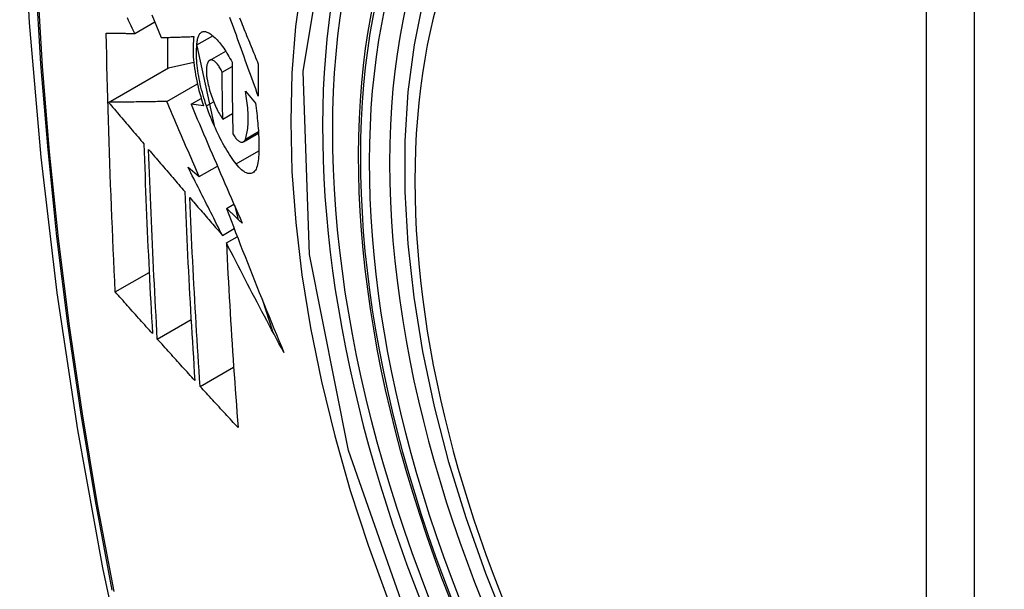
# Model space of a CAD drawing. Header units: inches. Extents: x 581 to 683, y 225 to 315.
# Tile 74 of 89: x 679.056 to 679.396, y 256.877 to 257.074. Entities that reach past the tile are written whole.
import ezdxf

# ---------------------------------------------------------------- set-up
doc = ezdxf.new("R2010")
doc.units = ezdxf.units.IN
doc.header["$MEASUREMENT"] = 0
doc.layers.add('Visible Edges(ANSI)', color=7, linetype='Continuous', lineweight=25)
doc.layers.add('Visible Tangent Edges(ANSI)', color=7, linetype='Continuous', lineweight=25)

msp = doc.modelspace()

# ---------------------------------------------------------------- linework, layer by layer
at = {"layer": 'Visible Edges(ANSI)'}
for p, q in [((679.09571, 257.06905), (679.10264, 257.07304)), ((679.10704, 257.06766), (679.10704, 257.05697)), ((679.1172, 257.06508), (679.12268, 257.06824)), ((679.11717, 257.06478), (679.12314, 257.03725)), ((679.12161, 257.05973), (679.12715, 257.06293)), ((679.1074, 257.05717), (679.11612, 257.05908)), ((679.08666, 257.04523), (679.1074, 257.05717)), ((679.12593, 257.05566), (679.12934, 257.05762)), ((679.10677, 257.04552), (679.11737, 257.05162)), ((679.13396, 257.04909), (679.1374, 257.04497)), ((679.11518, 257.04459), (679.11869, 257.04661)), ((679.11953, 257.04398), (679.11518, 257.04459)), ((679.12615, 257.03944), (679.1295, 257.04137)), ((679.13326, 257.03159), (679.1385, 257.03461)), ((679.11416, 257.02284), (679.11802, 257.01957)), ((679.11802, 257.01957), (679.1243, 257.02318)), ((679.12741, 257.00861), (679.12999, 257.01009)), ((679.13016, 257.0097), (679.13152, 257.00477)), ((679.12603, 256.9993), (679.13009, 257.00164)), ((679.12738, 256.99666), (679.13117, 256.99884)), ((679.08899, 256.97974), (679.10071, 256.98649)), ((679.13982, 256.97697), (679.14332, 256.96618)), ((679.10352, 256.96348), (679.11518, 256.97019)), ((679.11832, 256.94716), (679.1299, 256.95383))]:
    msp.add_line(p, q, dxfattribs=at)
at = {"layer": 'Visible Edges(ANSI)', "flags": 128}
for points in [[(679.10995, 257.49639), (679.09712, 257.45828), (679.08607, 257.41905), (679.07677, 257.37876), (679.06922, 257.33749), (679.06338, 257.2953), (679.05923, 257.25225), (679.05676, 257.20841), (679.05594, 257.16384), (679.05675, 257.11859), (679.05918, 257.07274), (679.0632, 257.02634), (679.06879, 256.97947), (679.07594, 256.93218), (679.08462, 256.88454), (679.09481, 256.83663), (679.10649, 256.78851)], [(679.22484, 256.8633), (679.2171, 256.88248), (679.21025, 256.90175), (679.20431, 256.92101), (679.19932, 256.94018), (679.19529, 256.95919), (679.19225, 256.97794), (679.19022, 256.99636), (679.1892, 257.01436), (679.18923, 257.03188), (679.19029, 257.04883), (679.19239, 257.06515), (679.19554, 257.08076), (679.19975, 257.09559), (679.20501, 257.10958), (679.21131, 257.12264), (679.21864, 257.13471), (679.22698, 257.1457), (679.2363, 257.15554), (679.24656, 257.16415), (679.25767, 257.17146)], [(679.10166, 257.07548), (679.10245, 257.0735), (679.10325, 257.07153), (679.10405, 257.06956), (679.10485, 257.06759)], [(679.09571, 257.06905), (679.09529, 257.06994), (679.09486, 257.07083), (679.09444, 257.07171), (679.09402, 257.0726), (679.09359, 257.07349), (679.09317, 257.07438)], [(679.13842, 257.0474), (679.13797, 257.04864), (679.13752, 257.04987), (679.13707, 257.0511), (679.13662, 257.05234), (679.13618, 257.05357), (679.13573, 257.05481), (679.13528, 257.05605), (679.13483, 257.05728), (679.13439, 257.05852), (679.13394, 257.05976), (679.1335, 257.06099), (679.13305, 257.06223), (679.13261, 257.06346), (679.13216, 257.0647), (679.13172, 257.06593), (679.13128, 257.06717), (679.13084, 257.0684), (679.1304, 257.06963), (679.12996, 257.07086), (679.12952, 257.07208), (679.12908, 257.07331), (679.12864, 257.07453)], [(679.13195, 257.07436), (679.13225, 257.07361), (679.13256, 257.07285), (679.13287, 257.0721), (679.13317, 257.07134), (679.13348, 257.07058), (679.13379, 257.06983), (679.1341, 257.06907), (679.1344, 257.06831), (679.13471, 257.06755), (679.13502, 257.06679), (679.13533, 257.06604), (679.13564, 257.06528), (679.13595, 257.06452), (679.13626, 257.06376), (679.13657, 257.063), (679.13688, 257.06224), (679.13719, 257.06148), (679.1375, 257.06072), (679.13781, 257.05996), (679.13812, 257.0592), (679.13843, 257.05844)], [(679.08899, 256.97974), (679.08881, 256.98343), (679.08864, 256.98712), (679.08846, 256.99081), (679.0883, 256.99451), (679.08813, 256.9982), (679.08797, 257.0019), (679.08781, 257.00561), (679.08766, 257.00931), (679.08751, 257.01302), (679.08737, 257.01673), (679.08723, 257.02045), (679.0871, 257.02417), (679.08697, 257.0279), (679.08684, 257.03163), (679.08672, 257.03536), (679.08661, 257.0391), (679.0865, 257.04284), (679.08639, 257.04659), (679.08629, 257.05033), (679.0862, 257.05408), (679.08611, 257.05783), (679.08602, 257.06159), (679.08595, 257.06534), (679.08587, 257.0691)], [(679.08587, 257.0691), (679.08626, 257.0691), (679.08665, 257.0691), (679.08705, 257.0691), (679.08744, 257.06909), (679.08784, 257.06909), (679.08824, 257.06909), (679.08865, 257.06909), (679.08906, 257.06908), (679.08946, 257.06908), (679.08987, 257.06908), (679.09029, 257.06908), (679.0907, 257.06908), (679.09112, 257.06907), (679.09153, 257.06907), (679.09195, 257.06907), (679.09237, 257.06907), (679.09278, 257.06906), (679.0932, 257.06906), (679.09362, 257.06906), (679.09404, 257.06906), (679.09446, 257.06905), (679.09488, 257.06905), (679.0953, 257.06905), (679.09571, 257.06905)], [(679.1172, 257.06508), (679.11722, 257.06552), (679.11726, 257.06593), (679.11731, 257.06633), (679.11737, 257.0667), (679.11745, 257.06706), (679.11753, 257.0674), (679.11762, 257.06771), (679.11773, 257.06801), (679.11785, 257.06828), (679.11797, 257.06853), (679.11811, 257.06875), (679.11826, 257.06896), (679.11841, 257.06913), (679.11857, 257.06929), (679.11875, 257.06942), (679.11893, 257.06953), (679.11911, 257.06961), (679.11931, 257.06967), (679.11951, 257.0697), (679.11972, 257.06971), (679.11993, 257.0697), (679.12015, 257.06966), (679.12038, 257.0696), (679.1206, 257.06952)], [(679.1206, 257.06952), (679.12095, 257.06936), (679.1213, 257.06918), (679.12166, 257.06897), (679.12201, 257.06874), (679.12238, 257.06847), (679.12274, 257.06819), (679.12311, 257.06787), (679.12348, 257.06753), (679.12385, 257.06717), (679.12422, 257.06678), (679.1246, 257.06637), (679.12497, 257.06593), (679.12534, 257.06547), (679.12572, 257.06499), (679.12609, 257.06449), (679.12646, 257.06397), (679.12683, 257.06342), (679.1272, 257.06286), (679.12756, 257.06227), (679.12792, 257.06167), (679.12828, 257.06105), (679.12864, 257.06041), (679.12899, 257.05975), (679.12934, 257.05908)], [(679.10485, 257.06759), (679.10531, 257.06761), (679.10577, 257.06762), (679.10624, 257.06763), (679.1067, 257.06765), (679.10717, 257.06766), (679.10764, 257.06768), (679.10811, 257.06769), (679.10858, 257.06771), (679.10905, 257.06772), (679.10952, 257.06773), (679.10999, 257.06775), (679.11046, 257.06776), (679.11094, 257.06778), (679.11141, 257.06779), (679.11188, 257.06781), (679.11236, 257.06782), (679.11283, 257.06784), (679.11331, 257.06785), (679.11378, 257.06787), (679.11426, 257.06789), (679.11473, 257.0679), (679.11521, 257.06792), (679.11568, 257.06793), (679.11615, 257.06795)], [(679.11615, 257.06795), (679.11605, 257.06718), (679.11598, 257.06637), (679.11592, 257.06554), (679.11588, 257.06467), (679.11587, 257.06378), (679.11588, 257.06286), (679.11591, 257.06192), (679.11596, 257.06095), (679.11604, 257.05996), (679.11613, 257.05896), (679.11625, 257.05793), (679.11639, 257.05689), (679.11655, 257.05584), (679.11673, 257.05478), (679.11693, 257.05371), (679.11715, 257.05263), (679.11738, 257.05155), (679.11764, 257.05046), (679.11791, 257.04938), (679.1182, 257.04829), (679.11851, 257.04721), (679.11883, 257.04613), (679.11917, 257.04505), (679.11953, 257.04398)], [(679.12052, 257.04397), (679.1202, 257.04489), (679.1199, 257.04582), (679.11962, 257.04676), (679.11934, 257.0477), (679.11908, 257.04864), (679.11883, 257.04959), (679.1186, 257.05053), (679.11838, 257.05148), (679.11818, 257.05242), (679.11799, 257.05335), (679.11782, 257.05428), (679.11767, 257.0552), (679.11753, 257.05611), (679.11741, 257.05701), (679.11731, 257.0579), (679.11723, 257.05877), (679.11716, 257.05963), (679.11711, 257.06047), (679.11708, 257.0613), (679.11707, 257.0621), (679.11707, 257.06288), (679.1171, 257.06364), (679.11714, 257.06437), (679.1172, 257.06508)], [(679.12134, 257.05953), (679.12124, 257.05941), (679.12114, 257.05928), (679.12105, 257.05913), (679.12096, 257.05897), (679.12088, 257.05879), (679.12081, 257.0586), (679.12074, 257.0584), (679.12068, 257.05818), (679.12063, 257.05795), (679.12058, 257.05771), (679.12054, 257.05745), (679.12051, 257.05718), (679.12049, 257.0569), (679.12047, 257.05661), (679.12046, 257.05631), (679.12046, 257.056), (679.12047, 257.05568), (679.12048, 257.05535), (679.12051, 257.05502), (679.12054, 257.05467), (679.12057, 257.05432), (679.12062, 257.05397), (679.12067, 257.05361), (679.12073, 257.05324)], [(679.12593, 257.05566), (679.12574, 257.05606), (679.12554, 257.05644), (679.12534, 257.05681), (679.12514, 257.05716), (679.12493, 257.05749), (679.12473, 257.05781), (679.12452, 257.0581), (679.12431, 257.05838), (679.1241, 257.05863), (679.12389, 257.05886), (679.12368, 257.05907), (679.12347, 257.05926), (679.12327, 257.05942), (679.12306, 257.05956), (679.12287, 257.05967), (679.12267, 257.05976), (679.12248, 257.05983), (679.1223, 257.05986), (679.12212, 257.05987), (679.12195, 257.05986), (679.12179, 257.05982), (679.12163, 257.05975), (679.12148, 257.05965), (679.12134, 257.05953)], [(679.12934, 257.05908), (679.12934, 257.05804), (679.12934, 257.057), (679.12935, 257.05596), (679.12936, 257.05493), (679.12936, 257.05389), (679.12937, 257.05286), (679.12938, 257.05182), (679.12939, 257.05079), (679.1294, 257.04976), (679.12941, 257.04872), (679.12942, 257.04769), (679.12943, 257.04666), (679.12944, 257.04563), (679.12946, 257.0446), (679.12947, 257.04356), (679.12949, 257.04253), (679.1295, 257.0415), (679.12952, 257.04047), (679.12954, 257.03945), (679.12956, 257.03842), (679.12957, 257.03739), (679.12959, 257.03636), (679.12961, 257.03534), (679.12964, 257.03431)], [(679.13843, 257.05844), (679.13842, 257.05798), (679.13842, 257.05752), (679.13842, 257.05706), (679.13842, 257.0566), (679.13842, 257.05614), (679.13841, 257.05568), (679.13841, 257.05522), (679.13841, 257.05476), (679.13841, 257.0543), (679.13841, 257.05384), (679.13841, 257.05338), (679.13841, 257.05292), (679.13841, 257.05246), (679.13841, 257.052), (679.13841, 257.05154), (679.13841, 257.05108), (679.13841, 257.05062), (679.13841, 257.05016), (679.13841, 257.0497), (679.13841, 257.04924), (679.13841, 257.04878), (679.13842, 257.04832), (679.13842, 257.04786), (679.13842, 257.0474)], [(679.12615, 257.03944), (679.12614, 257.04011), (679.12613, 257.04078), (679.12612, 257.04146), (679.1261, 257.04213), (679.12609, 257.04281), (679.12608, 257.04348), (679.12607, 257.04416), (679.12606, 257.04483), (679.12605, 257.04551), (679.12604, 257.04618), (679.12603, 257.04686), (679.12602, 257.04754), (679.12601, 257.04821), (679.126, 257.04889), (679.12599, 257.04956), (679.12598, 257.05024), (679.12598, 257.05092), (679.12597, 257.05159), (679.12596, 257.05227), (679.12595, 257.05295), (679.12595, 257.05363), (679.12594, 257.0543), (679.12594, 257.05498), (679.12593, 257.05566)], [(679.12073, 257.05324), (679.12085, 257.05261), (679.12097, 257.05197), (679.12112, 257.05133), (679.12127, 257.05068), (679.12144, 257.05004), (679.12161, 257.0494), (679.1218, 257.04875), (679.122, 257.04812), (679.12221, 257.04748), (679.12243, 257.04686), (679.12265, 257.04624), (679.12289, 257.04563), (679.12313, 257.04503), (679.12338, 257.04445), (679.12364, 257.04387), (679.1239, 257.04331), (679.12417, 257.04276), (679.12444, 257.04224), (679.12472, 257.04172), (679.125, 257.04123), (679.12529, 257.04075), (679.12557, 257.04029), (679.12586, 257.03986), (679.12615, 257.03944)], [(679.13395, 257.03253), (679.13411, 257.03299), (679.13425, 257.03346), (679.13438, 257.03396), (679.13449, 257.03449), (679.1346, 257.03504), (679.13469, 257.03562), (679.13476, 257.03622), (679.13483, 257.03684), (679.13487, 257.03748), (679.13491, 257.03815), (679.13493, 257.03883), (679.13494, 257.03953), (679.13493, 257.04026), (679.13491, 257.041), (679.13488, 257.04175), (679.13483, 257.04252), (679.13477, 257.04331), (679.13469, 257.04411), (679.1346, 257.04491), (679.1345, 257.04573), (679.13438, 257.04656), (679.13425, 257.0474), (679.13411, 257.04824), (679.13396, 257.04909)], [(679.10677, 257.04552), (679.10599, 257.0455), (679.10521, 257.04549), (679.10442, 257.04548), (679.10363, 257.04547), (679.10283, 257.04546), (679.10202, 257.04545), (679.10122, 257.04544), (679.1004, 257.04542), (679.09959, 257.04541), (679.09876, 257.0454), (679.09794, 257.04539), (679.0971, 257.04538), (679.09626, 257.04537), (679.09542, 257.04535), (679.09457, 257.04534), (679.09371, 257.04533), (679.09285, 257.04532), (679.09199, 257.0453), (679.09111, 257.04529), (679.09023, 257.04528), (679.08935, 257.04527), (679.08846, 257.04525), (679.08756, 257.04524), (679.08666, 257.04523)], [(679.08666, 257.04523), (679.08717, 257.04463), (679.08767, 257.04404), (679.08818, 257.04344), (679.08869, 257.04284), (679.0892, 257.04225), (679.08971, 257.04165), (679.09022, 257.04105), (679.09072, 257.04045), (679.09123, 257.03986), (679.09174, 257.03926), (679.09225, 257.03866), (679.09276, 257.03806), (679.09327, 257.03747), (679.09378, 257.03687), (679.09429, 257.03627), (679.0948, 257.03567), (679.09531, 257.03507), (679.09582, 257.03448), (679.09633, 257.03388), (679.09684, 257.03328), (679.09735, 257.03269), (679.09786, 257.03209), (679.09837, 257.03149), (679.09888, 257.0309)], [(679.11802, 257.01957), (679.11755, 257.02065), (679.11707, 257.02173), (679.1166, 257.02281), (679.11613, 257.02389), (679.11565, 257.02497), (679.11518, 257.02605), (679.11471, 257.02713), (679.11424, 257.02821), (679.11377, 257.0293), (679.1133, 257.03038), (679.11283, 257.03146), (679.11236, 257.03254), (679.11189, 257.03363), (679.11142, 257.03471), (679.11096, 257.03579), (679.11049, 257.03687), (679.11002, 257.03795), (679.10956, 257.03904), (679.10909, 257.04012), (679.10863, 257.0412), (679.10816, 257.04228), (679.1077, 257.04336), (679.10724, 257.04444), (679.10677, 257.04552)], [(679.11518, 257.04459), (679.1159, 257.04289), (679.11662, 257.04119), (679.11734, 257.03948), (679.11806, 257.03778), (679.11879, 257.03607), (679.11951, 257.03436), (679.12024, 257.03265), (679.12098, 257.03093), (679.12171, 257.02922), (679.12244, 257.0275), (679.12318, 257.02579), (679.12392, 257.02407), (679.12466, 257.02235), (679.1254, 257.02063), (679.12614, 257.01892), (679.12689, 257.0172), (679.12764, 257.01548), (679.12838, 257.01377), (679.12913, 257.01205), (679.12988, 257.01034), (679.13063, 257.00862), (679.13138, 257.00691), (679.13213, 257.0052), (679.13289, 257.00349)], [(679.1374, 257.04497), (679.13754, 257.04409), (679.13766, 257.0432), (679.13778, 257.04233), (679.13789, 257.04146), (679.13799, 257.04059), (679.13808, 257.03973), (679.13817, 257.03888), (679.13825, 257.03804), (679.13832, 257.0372), (679.13838, 257.03637), (679.13844, 257.03555), (679.13849, 257.03474), (679.13853, 257.03394), (679.13857, 257.03314), (679.13859, 257.03236), (679.13861, 257.03158), (679.13862, 257.03082), (679.13862, 257.03006), (679.13862, 257.02932), (679.13861, 257.02859), (679.13859, 257.02787), (679.13856, 257.02716), (679.13852, 257.02646), (679.13848, 257.02577)], [(679.13079, 257.02395), (679.13032, 257.02456), (679.12985, 257.0252), (679.12939, 257.02586), (679.12892, 257.02654), (679.12845, 257.02724), (679.12799, 257.02797), (679.12753, 257.02871), (679.12708, 257.02948), (679.12662, 257.03026), (679.12618, 257.03107), (679.12573, 257.03189), (679.12529, 257.03273), (679.12485, 257.0336), (679.12442, 257.03447), (679.124, 257.03536), (679.12358, 257.03627), (679.12317, 257.03719), (679.12276, 257.03813), (679.12237, 257.03907), (679.12198, 257.04003), (679.1216, 257.041), (679.12123, 257.04198), (679.12087, 257.04297), (679.12052, 257.04397)], [(679.12964, 257.03431), (679.12985, 257.03397), (679.13006, 257.03364), (679.13028, 257.03333), (679.13049, 257.03305), (679.13071, 257.03278), (679.13092, 257.03254), (679.13114, 257.03232), (679.13135, 257.03212), (679.13156, 257.03195), (679.13176, 257.0318), (679.13196, 257.03168), (679.13216, 257.03158), (679.13235, 257.03151), (679.13254, 257.03147), (679.13272, 257.03145), (679.13289, 257.03146), (679.13306, 257.0315), (679.13322, 257.03157), (679.13336, 257.03166), (679.1335, 257.03178), (679.13363, 257.03193), (679.13375, 257.0321), (679.13386, 257.03231), (679.13395, 257.03253)], [(679.09888, 257.0309), (679.09897, 257.02814), (679.09906, 257.02538), (679.09916, 257.02263), (679.09926, 257.01988), (679.09936, 257.01713), (679.09947, 257.01438), (679.09958, 257.01164), (679.09969, 257.0089), (679.09981, 257.00616), (679.09992, 257.00343), (679.10004, 257.00069), (679.10017, 256.99796), (679.10029, 256.99523), (679.10042, 256.99251), (679.10055, 256.98978), (679.10068, 256.98706), (679.10082, 256.98434), (679.10096, 256.98162), (679.1011, 256.97891), (679.10124, 256.97619), (679.10139, 256.97348), (679.10153, 256.97077), (679.10168, 256.96806), (679.10184, 256.96536)], [(679.10352, 256.96348), (679.10337, 256.96619), (679.10322, 256.96891), (679.10307, 256.97162), (679.10292, 256.97434), (679.10277, 256.97706), (679.10263, 256.97978), (679.10249, 256.98251), (679.10235, 256.98523), (679.10221, 256.98795), (679.10208, 256.99068), (679.10195, 256.9934), (679.10182, 256.99613), (679.1017, 256.99885), (679.10157, 257.00158), (679.10145, 257.00431), (679.10134, 257.00705), (679.10122, 257.00978), (679.10111, 257.01252), (679.101, 257.01526), (679.1009, 257.018), (679.1008, 257.02074), (679.1007, 257.02349), (679.1006, 257.02623), (679.10051, 257.02898)], [(679.10051, 257.02898), (679.10103, 257.02838), (679.10155, 257.02777), (679.10207, 257.02716), (679.10259, 257.02656), (679.10311, 257.02595), (679.10363, 257.02534), (679.10415, 257.02473), (679.10467, 257.02413), (679.10519, 257.02352), (679.10571, 257.02291), (679.10623, 257.0223), (679.10675, 257.02169), (679.10727, 257.02108), (679.1078, 257.02048), (679.10832, 257.01987), (679.10884, 257.01926), (679.10936, 257.01865), (679.10988, 257.01804), (679.1104, 257.01744), (679.11092, 257.01683), (679.11145, 257.01622), (679.11197, 257.01561), (679.11249, 257.01501), (679.11301, 257.0144)], [(679.13848, 257.02577), (679.13841, 257.02504), (679.13832, 257.02436), (679.13819, 257.02373), (679.13804, 257.02316), (679.13785, 257.02263), (679.13764, 257.02217), (679.13741, 257.02177), (679.13715, 257.02142), (679.13687, 257.02114), (679.13657, 257.02092), (679.13624, 257.02075), (679.1359, 257.02065), (679.13554, 257.02061), (679.13516, 257.02063), (679.13477, 257.02071), (679.13436, 257.02085), (679.13394, 257.02104), (679.13351, 257.0213), (679.13307, 257.02161), (679.13262, 257.02197), (679.13217, 257.02239), (679.13171, 257.02286), (679.13125, 257.02338), (679.13079, 257.02395)], [(679.12603, 256.9993), (679.12553, 257.00028), (679.12503, 257.00126), (679.12453, 257.00224), (679.12403, 257.00322), (679.12353, 257.0042), (679.12303, 257.00518), (679.12254, 257.00616), (679.12204, 257.00714), (679.12154, 257.00812), (679.12105, 257.00911), (679.12055, 257.01009), (679.12006, 257.01107), (679.11956, 257.01205), (679.11907, 257.01303), (679.11857, 257.01401), (679.11808, 257.015), (679.11759, 257.01598), (679.1171, 257.01696), (679.1166, 257.01794), (679.11611, 257.01892), (679.11562, 257.0199), (679.11513, 257.02088), (679.11465, 257.02186), (679.11416, 257.02284)], [(679.11301, 257.0144), (679.11312, 257.01165), (679.11323, 257.0089), (679.11335, 257.00616), (679.11347, 257.00341), (679.11359, 257.00067), (679.11371, 256.99794), (679.11384, 256.9952), (679.11398, 256.99247), (679.11411, 256.98974), (679.11425, 256.98702), (679.11439, 256.98429), (679.11454, 256.98157), (679.11469, 256.97886), (679.11484, 256.97614), (679.11499, 256.97343), (679.11515, 256.97072), (679.11531, 256.96801), (679.11547, 256.96531), (679.11563, 256.96261), (679.1158, 256.95992), (679.11597, 256.95722), (679.11614, 256.95453), (679.11631, 256.95184), (679.11649, 256.94916)], [(679.11832, 256.94716), (679.11814, 256.94985), (679.11796, 256.95255), (679.11778, 256.95525), (679.11761, 256.95795), (679.11744, 256.96066), (679.11727, 256.96336), (679.11711, 256.96606), (679.11694, 256.96877), (679.11678, 256.97148), (679.11663, 256.97419), (679.11647, 256.9769), (679.11632, 256.97961), (679.11618, 256.98233), (679.11603, 256.98504), (679.11589, 256.98776), (679.11575, 256.99049), (679.11562, 256.99321), (679.11548, 256.99594), (679.11536, 256.99867), (679.11523, 257.0014), (679.11511, 257.00413), (679.11499, 257.00687), (679.11488, 257.00961), (679.11477, 257.01236)], [(679.11477, 257.01236), (679.11523, 257.01181), (679.1157, 257.01127), (679.11617, 257.01073), (679.11664, 257.01018), (679.1171, 257.00964), (679.11757, 257.00909), (679.11804, 257.00855), (679.11851, 257.00801), (679.11898, 257.00746), (679.11945, 257.00692), (679.11992, 257.00637), (679.12039, 257.00583), (679.12086, 257.00528), (679.12133, 257.00474), (679.1218, 257.0042), (679.12227, 257.00365), (679.12274, 257.00311), (679.12321, 257.00256), (679.12368, 257.00202), (679.12415, 257.00147), (679.12462, 257.00093), (679.12509, 257.00039), (679.12556, 256.99984), (679.12603, 256.9993)], [(679.13289, 257.00349), (679.13266, 257.00371), (679.13243, 257.00392), (679.1322, 257.00413), (679.13198, 257.00435), (679.13175, 257.00456), (679.13152, 257.00477), (679.13129, 257.00499), (679.13106, 257.0052), (679.13083, 257.00541), (679.13061, 257.00563), (679.13038, 257.00584), (679.13015, 257.00605), (679.12992, 257.00627), (679.12969, 257.00648), (679.12946, 257.00669), (679.12924, 257.00691), (679.12901, 257.00712), (679.12878, 257.00733), (679.12855, 257.00755), (679.12832, 257.00776), (679.12809, 257.00797), (679.12787, 257.00819), (679.12764, 257.0084), (679.12741, 257.00861)], [(679.12741, 257.00861), (679.1282, 257.00654), (679.129, 257.00446), (679.1298, 257.00239), (679.1306, 257.00031), (679.13141, 256.99824), (679.13221, 256.99616), (679.13302, 256.99408), (679.13384, 256.99201), (679.13465, 256.98993), (679.13547, 256.98786), (679.1363, 256.98578), (679.13712, 256.9837), (679.13795, 256.98163), (679.13878, 256.97955), (679.13962, 256.97748), (679.14046, 256.9754), (679.1413, 256.97333), (679.14214, 256.97125), (679.14299, 256.96918), (679.14384, 256.96711), (679.14469, 256.96504), (679.14555, 256.96297), (679.14641, 256.9609), (679.14728, 256.95883)], [(679.14728, 256.95883), (679.14643, 256.9604), (679.14558, 256.96197), (679.14473, 256.96355), (679.14389, 256.96512), (679.14304, 256.9667), (679.1422, 256.96828), (679.14136, 256.96985), (679.14052, 256.97143), (679.13968, 256.97301), (679.13885, 256.97459), (679.13802, 256.97617), (679.13719, 256.97775), (679.13636, 256.97933), (679.13553, 256.98091), (679.13471, 256.98248), (679.13388, 256.98406), (679.13306, 256.98564), (679.13224, 256.98722), (679.13143, 256.98879), (679.13061, 256.99037), (679.1298, 256.99194), (679.12899, 256.99352), (679.12818, 256.99509), (679.12738, 256.99666)], [(679.12738, 256.99666), (679.12751, 256.99397), (679.12764, 256.99128), (679.12778, 256.98859), (679.12792, 256.98591), (679.12807, 256.98323), (679.12822, 256.98055), (679.12837, 256.97787), (679.12853, 256.9752), (679.12869, 256.97253), (679.12885, 256.96986), (679.12902, 256.9672), (679.12919, 256.96454), (679.12936, 256.96188), (679.12954, 256.95922), (679.12971, 256.95657), (679.1299, 256.95393), (679.13008, 256.95129), (679.13027, 256.94865), (679.13046, 256.94602), (679.13065, 256.94339), (679.13084, 256.94077), (679.13104, 256.93815), (679.13124, 256.93553), (679.13144, 256.93293)], [(679.10184, 256.96536), (679.1013, 256.96595), (679.10076, 256.96655), (679.10023, 256.96715), (679.09969, 256.96775), (679.09915, 256.96835), (679.09862, 256.96895), (679.09808, 256.96955), (679.09754, 256.97015), (679.09701, 256.97075), (679.09647, 256.97135), (679.09593, 256.97195), (679.0954, 256.97255), (679.09486, 256.97315), (679.09433, 256.97375), (679.09379, 256.97435), (679.09326, 256.97495), (679.09273, 256.97555), (679.09219, 256.97615), (679.09166, 256.97675), (679.09112, 256.97735), (679.09059, 256.97795), (679.09006, 256.97855), (679.08953, 256.97915), (679.08899, 256.97974)], [(679.11649, 256.94916), (679.11595, 256.94975), (679.1154, 256.95035), (679.11486, 256.95094), (679.11432, 256.95154), (679.11378, 256.95214), (679.11323, 256.95273), (679.11269, 256.95333), (679.11215, 256.95393), (679.11161, 256.95452), (679.11107, 256.95512), (679.11053, 256.95572), (679.10999, 256.95631), (679.10945, 256.95691), (679.10891, 256.95751), (679.10837, 256.9581), (679.10783, 256.9587), (679.10729, 256.9593), (679.10675, 256.9599), (679.10621, 256.96049), (679.10567, 256.96109), (679.10514, 256.96169), (679.1046, 256.96228), (679.10406, 256.96288), (679.10352, 256.96348)], [(679.13144, 256.93293), (679.13089, 256.93352), (679.13034, 256.93411), (679.12979, 256.9347), (679.12924, 256.93529), (679.12869, 256.93589), (679.12814, 256.93648), (679.12759, 256.93707), (679.12704, 256.93766), (679.12649, 256.93826), (679.12595, 256.93885), (679.1254, 256.93944), (679.12485, 256.94004), (679.1243, 256.94063), (679.12376, 256.94122), (679.12321, 256.94182), (679.12267, 256.94241), (679.12212, 256.943), (679.12158, 256.9436), (679.12103, 256.94419), (679.12049, 256.94478), (679.11994, 256.94538), (679.1194, 256.94597), (679.11886, 256.94656), (679.11832, 256.94716)]]:
    msp.add_lwpolyline(points, dxfattribs=at)
at = {"layer": 'Visible Edges(ANSI)'}
msp.add_ellipse((679.40307, 256.89402), major_axis=(-0.15963, 0.2772), ratio=0.578093, dxfattribs=at)
msp.add_ellipse((679.40655, 256.89602), major_axis=(0.15718, -0.27294), ratio=0.578093, start_param=2.362013, end_param=7.062765, dxfattribs=at)
at = {"layer": 'Visible Tangent Edges(ANSI)'}
for p, q in [((679.36932, 257.15891), (679.36932, 256.67361)), ((679.38602, 256.67361), (679.38602, 257.15891)), ((679.12052, 257.04397), (679.12299, 257.04539)), ((679.13395, 257.03253), (679.13847, 257.03514)), ((679.13079, 257.02395), (679.1386, 257.02845))]:
    msp.add_line(p, q, dxfattribs=at)
at = {"layer": 'Visible Tangent Edges(ANSI)', "flags": 128}
for points in [[(679.10911, 257.45279), (679.10135, 257.43031), (679.09423, 257.40716), (679.08776, 257.38338), (679.08195, 257.35898), (679.07682, 257.334), (679.07236, 257.30846), (679.06859, 257.2824), (679.0655, 257.25585), (679.06311, 257.22884), (679.0614, 257.20141), (679.06039, 257.17359), (679.06006, 257.14538), (679.06042, 257.1168), (679.06146, 257.08783), (679.06319, 257.0585), (679.06561, 257.02885), (679.0687, 256.99892), (679.07247, 256.96872), (679.07691, 256.93828), (679.08203, 256.9076), (679.08781, 256.87672)], [(679.08855, 256.87628), (679.08275, 256.9071), (679.07761, 256.93772), (679.07315, 256.96811), (679.06937, 256.99824), (679.06626, 257.02813), (679.06384, 257.05772), (679.0621, 257.08699), (679.06105, 257.11589), (679.06069, 257.14441), (679.06102, 257.17254), (679.06204, 257.20028), (679.06375, 257.22762), (679.06616, 257.25454), (679.06926, 257.28099), (679.07304, 257.30694), (679.07752, 257.33236), (679.08267, 257.35722), (679.0885, 257.38149), (679.09498, 257.40515), (679.10212, 257.42816), (679.1099, 257.45052)], [(679.19388, 256.85583), (679.16966, 256.92498), (679.15614, 256.99269), (679.15393, 257.05591), (679.16314, 257.11151), (679.1834, 257.15714), (679.21366, 257.19052), (679.25261, 257.21014), (679.2986, 257.21526), (679.34929, 257.2056), (679.40245, 257.18162)], [(679.20837, 257.19171), (679.19934, 257.1837), (679.19098, 257.1747), (679.18332, 257.16475), (679.17638, 257.15387), (679.1702, 257.1421), (679.16479, 257.12947), (679.16019, 257.11604), (679.15641, 257.10186), (679.15346, 257.087), (679.15134, 257.07148), (679.15007, 257.05534), (679.14965, 257.03864), (679.15007, 257.0214), (679.15136, 257.00374), (679.15349, 256.98572), (679.15646, 256.9674), (679.16024, 256.94883), (679.16484, 256.93009), (679.17023, 256.91121), (679.17641, 256.89228), (679.18335, 256.87335)]]:
    msp.add_lwpolyline(points, dxfattribs=at)
at = {"layer": 'Visible Tangent Edges(ANSI)'}
for centre, major_axis, start_param, end_param in [((679.40556, 256.89545), (-0.17285, 0.30015), 5.049711, 10.658253), ((679.40551, 256.89542), (-0.1503, 0.261), 5.670484, 8.47055)]:
    msp.add_ellipse(centre, major_axis=major_axis, ratio=0.578093, start_param=start_param, end_param=end_param, dxfattribs=at)
for centre, major_axis in [((679.40615, 256.89579), (0.17078, -0.29656)), ((679.40318, 256.89408), (-0.16238, 0.28198)), ((679.40307, 256.89402), (0.16178, -0.28094))]:
    msp.add_ellipse(centre, major_axis=major_axis, ratio=0.578093, dxfattribs=at)

doc.saveas('drawing.dxf')
